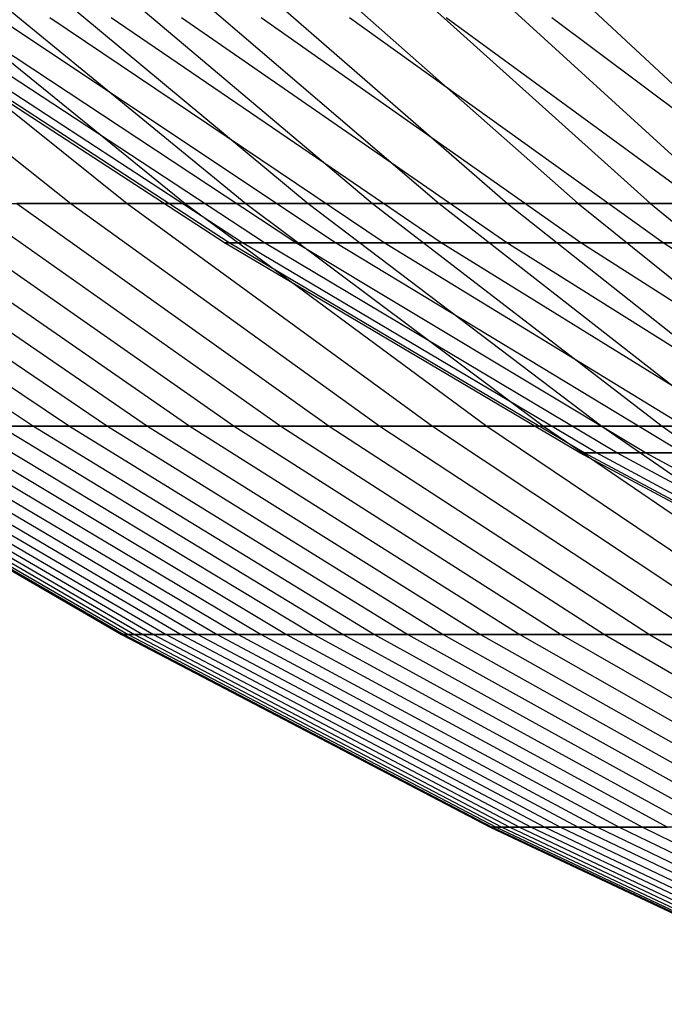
# Model space of a CAD drawing. Extents: x -125 to 125, y -143 to 0.
# Tile 25 of 241: x -29.52 to -25.63, y -137.69 to -131.74. Entities that reach past the tile are written whole.
import ezdxf

# ---------------------------------------------------------------- set-up
doc = ezdxf.new("R2010")
doc.units = 0
doc.header["$LTSCALE"] = 25.4
doc.layers.get('0').update_dxf_attribs({"linetype": 'CONTINUOUS'})

# ---------------------------------------------------------------- blocks, each defined once
blk = doc.blocks.new('NL2500026672_STL')
at = {"color": 0}
for p, q in [((-31.0281, -131.4158, 16.7693), (-29.2126, -132.8503, 15.7881)), ((-31.0281, -131.4158, 16.7693), (-29.2126, -132.8503, 15.7881)), ((-30.6676, -131.4158, -17.4197), (-28.8732, -132.8503, -16.4005)), ((-30.6676, -131.4158, -17.4197), (-28.8732, -132.8503, -16.4005)), ((-30.2936, -131.4158, 18.0624), (-28.521, -132.8503, 17.0056)), ((-30.2936, -131.4158, 18.0624), (-28.521, -132.8503, 17.0056)), ((-29.906, -131.4158, -18.6971), (-28.1561, -132.8503, -17.6031)), ((-29.906, -131.4158, -18.6971), (-28.1561, -132.8503, -17.6031)), ((-29.5052, -131.4158, 19.3235), (-27.7788, -132.8503, 18.1928)), ((-29.5052, -131.4158, 19.3235), (-27.7788, -132.8503, 18.1928)), ((-29.0912, -131.4158, -19.9412), (-27.389, -132.8503, -18.7744)), ((-29.0912, -131.4158, -19.9412), (-27.389, -132.8503, -18.7744)), ((-28.6644, -131.4158, 20.5501), (-26.9871, -132.8503, 19.3477)), ((-28.6644, -131.4158, 20.5501), (-26.9871, -132.8503, 19.3477)), ((-28.2247, -131.4158, -21.1499), (-26.5732, -132.8503, -19.9123)), ((-28.2247, -131.4158, -21.1499), (-26.5732, -132.8503, -19.9123)), ((-27.7725, -131.4158, 21.7402), (-26.1475, -132.8503, 20.4682)), ((-27.7725, -131.4158, 21.7402), (-26.1475, -132.8503, 20.4682)), ((-27.308, -131.4158, -22.3209), (-25.7102, -132.8503, -21.0149)), ((-27.308, -131.4158, -22.3209), (-25.7102, -132.8503, -21.0149)), ((-26.8314, -131.4158, 22.8917), (-25.2614, -132.8503, 21.5522)), ((-26.8314, -131.4158, 22.8917), (-25.2614, -132.8503, 21.5522)), ((-26.3428, -131.4158, -23.4523), (-24.8014, -132.8503, -22.08)), ((-26.3428, -131.4158, -23.4523), (-24.8014, -132.8503, -22.08)), ((-28.2838, -133.0879), (-30.3757, -131.7288)), ((-28.2838, -133.0879), (-30.3757, -131.7288)), ((-28.2568, -133.0879, 1.2337), (-30.3468, -131.7288, 1.325)), ((-28.2568, -133.0879, 1.2337), (-30.3468, -131.7288, 1.325)), ((-28.2568, -133.0879, -1.2337), (-30.3468, -131.7288, -1.325)), ((-28.2568, -133.0879, -1.2337), (-30.3468, -131.7288, -1.325)), ((-28.1761, -133.0879, 2.4651), (-30.2601, -131.7288, 2.6474)), ((-28.1761, -133.0879, 2.4651), (-30.2601, -131.7288, 2.6474)), ((-28.1761, -133.0879, -2.4651), (-30.2601, -131.7288, -2.6474)), ((-28.1761, -133.0879, -2.4651), (-30.2601, -131.7288, -2.6474)), ((-28.0418, -133.0879, 3.6918), (-30.1158, -131.7288, 3.9648)), ((-28.0418, -133.0879, 3.6918), (-30.1158, -131.7288, 3.9648)), ((-28.0418, -133.0879, -3.6918), (-30.1158, -131.7288, -3.9648)), ((-28.0418, -133.0879, -3.6918), (-30.1158, -131.7288, -3.9648)), ((-27.8541, -133.0879, 4.9114), (-29.9142, -131.7288, 5.2747)), ((-27.8541, -133.0879, 4.9114), (-29.9142, -131.7288, 5.2747)), ((-27.8541, -133.0879, -4.9114), (-29.9142, -131.7288, -5.2747)), ((-27.8541, -133.0879, -4.9114), (-29.9142, -131.7288, -5.2747)), ((-27.6133, -133.0879, 6.1217), (-29.6557, -131.7288, 6.5745)), ((-27.6133, -133.0879, 6.1217), (-29.6557, -131.7288, 6.5745)), ((-27.6133, -133.0879, -6.1217), (-29.6557, -131.7288, -6.5745)), ((-27.6133, -133.0879, -6.1217), (-29.6557, -131.7288, -6.5745)), ((-27.32, -133.0879, 7.3204), (-29.3407, -131.7288, 7.8618)), ((-27.32, -133.0879, 7.3204), (-29.3407, -131.7288, 7.8618)), ((-27.32, -133.0879, -7.3204), (-29.3407, -131.7288, -7.8618)), ((-27.32, -133.0879, -7.3204), (-29.3407, -131.7288, -7.8618)), ((-26.9747, -133.0879, 8.5051), (-28.9698, -131.7288, 9.1341)), ((-26.9747, -133.0879, 8.5051), (-28.9698, -131.7288, 9.1341)), ((-26.9747, -133.0879, -8.5051), (-28.9698, -131.7288, -9.1341)), ((-26.9747, -133.0879, -8.5051), (-28.9698, -131.7288, -9.1341)), ((-26.578, -133.0879, 9.6736), (-28.5438, -131.7288, 10.3891)), ((-26.578, -133.0879, 9.6736), (-28.5438, -131.7288, 10.3891)), ((-26.578, -133.0879, -9.6736), (-28.5438, -131.7288, -10.3891)), ((-26.578, -133.0879, -9.6736), (-28.5438, -131.7288, -10.3891)), ((-26.1308, -133.0879, 10.8237), (-28.0635, -131.7288, 11.6243)), ((-26.1308, -133.0879, 10.8237), (-28.0635, -131.7288, 11.6243)), ((-26.1308, -133.0879, -10.8237), (-28.0635, -131.7288, -11.6243)), ((-26.1308, -133.0879, -10.8237), (-28.0635, -131.7288, -11.6243)), ((-25.6338, -133.0879, 11.9532), (-27.5297, -131.7288, 12.8373)), ((-25.6338, -133.0879, 11.9532), (-27.5297, -131.7288, 12.8373)), ((-25.6338, -133.0879, -11.9532), (-27.5297, -131.7288, -12.8373)), ((-25.6338, -133.0879, -11.9532), (-27.5297, -131.7288, -12.8373)), ((-25.088, -133.0879, 13.06), (-26.9436, -131.7288, 14.0259)), ((-25.088, -133.0879, 13.06), (-26.9436, -131.7288, 14.0259)), ((-25.088, -133.0879, -13.06), (-26.9436, -131.7288, -14.0259)), ((-25.088, -133.0879, -13.06), (-26.9436, -131.7288, -14.0259)), ((-24.4944, -133.0879, 14.1419), (-26.3061, -131.7288, 15.1879)), ((-24.4944, -133.0879, 14.1419), (-26.3061, -131.7288, 15.1879)), ((-24.4944, -133.0879, -14.1419), (-26.3061, -131.7288, -15.1879)), ((-24.4944, -133.0879, -14.1419), (-26.3061, -131.7288, -15.1879)), ((-31.4484, -132.8503, 10.6599), (-29.4388, -134.1971, 9.9787)), ((-31.4484, -132.8503, 10.6599), (-29.4388, -134.1971, 9.9787)), ((-31.2167, -132.8503, -11.3206), (-29.2218, -134.1971, -10.5971)), ((-31.2167, -132.8503, -11.3206), (-29.2218, -134.1971, -10.5971)), ((-30.9711, -132.8503, 11.9762), (-28.9919, -134.1971, 11.2109)), ((-30.9711, -132.8503, 11.9762), (-28.9919, -134.1971, 11.2109)), ((-30.7117, -132.8503, -12.6265), (-28.7491, -134.1971, -11.8196)), ((-30.7117, -132.8503, -12.6265), (-28.7491, -134.1971, -11.8196)), ((-30.4387, -132.8503, 13.2712), (-28.4935, -134.1971, 12.4231)), ((-30.4387, -132.8503, 13.2712), (-28.4935, -134.1971, 12.4231)), ((-30.1521, -132.8503, -13.91), (-28.2253, -134.1971, -13.0211)), ((-30.1521, -132.8503, -13.91), (-28.2253, -134.1971, -13.0211)), ((-29.8522, -132.8503, 14.5426), (-29.2126, -132.8503, 15.7881)), ((-29.8522, -132.8503, 14.5426), (-29.2126, -132.8503, 15.7881)), ((-29.8522, -132.8503, 14.5426), (-27.9445, -134.1971, 13.6132)), ((-29.8522, -132.8503, 14.5426), (-27.9445, -134.1971, 13.6132)), ((-28.8732, -132.8503, -16.4005), (-29.5389, -132.8503, -15.1687)), ((-29.5389, -132.8503, -15.1687), (-27.6513, -134.1971, -14.1994)), ((-28.8732, -132.8503, -16.4005), (-29.5389, -132.8503, -15.1687)), ((-29.5389, -132.8503, -15.1687), (-27.6513, -134.1971, -14.1994)), ((-29.2126, -132.8503, 15.7881), (-28.521, -132.8503, 17.0056)), ((-29.2126, -132.8503, 15.7881), (-28.521, -132.8503, 17.0056)), ((-29.2126, -132.8503, 15.7881), (-27.3458, -134.1971, 14.7792)), ((-29.2126, -132.8503, 15.7881), (-27.3458, -134.1971, 14.7792)), ((-28.1561, -132.8503, -17.6031), (-28.8732, -132.8503, -16.4005)), ((-28.8732, -132.8503, -16.4005), (-27.0281, -134.1971, -15.3524)), ((-28.1561, -132.8503, -17.6031), (-28.8732, -132.8503, -16.4005)), ((-28.8732, -132.8503, -16.4005), (-27.0281, -134.1971, -15.3524)), ((-28.521, -132.8503, 17.0056), (-27.7788, -132.8503, 18.1928)), ((-28.521, -132.8503, 17.0056), (-27.7788, -132.8503, 18.1928)), ((-28.521, -132.8503, 17.0056), (-26.6984, -134.1971, 15.9188)), ((-28.521, -132.8503, 17.0056), (-26.6984, -134.1971, 15.9188)), ((-27.389, -132.8503, -18.7744), (-28.1561, -132.8503, -17.6031)), ((-28.1561, -132.8503, -17.6031), (-26.3569, -134.1971, -16.4782)), ((-27.389, -132.8503, -18.7744), (-28.1561, -132.8503, -17.6031)), ((-28.1561, -132.8503, -17.6031), (-26.3569, -134.1971, -16.4782)), ((-27.7788, -132.8503, 18.1928), (-26.9871, -132.8503, 19.3477)), ((-27.7788, -132.8503, 18.1928), (-26.9871, -132.8503, 19.3477)), ((-27.7788, -132.8503, 18.1928), (-26.0036, -134.1971, 17.0302)), ((-27.7788, -132.8503, 18.1928), (-26.0036, -134.1971, 17.0302)), ((-26.5732, -132.8503, -19.9123), (-27.389, -132.8503, -18.7744)), ((-27.389, -132.8503, -18.7744), (-25.6388, -134.1971, -17.5746)), ((-26.5732, -132.8503, -19.9123), (-27.389, -132.8503, -18.7744)), ((-27.389, -132.8503, -18.7744), (-25.6388, -134.1971, -17.5746)), ((-26.9871, -132.8503, 19.3477), (-26.1475, -132.8503, 20.4682)), ((-26.9871, -132.8503, 19.3477), (-26.1475, -132.8503, 20.4682)), ((-26.9871, -132.8503, 19.3477), (-25.2625, -134.1971, 18.1113)), ((-26.9871, -132.8503, 19.3477), (-25.2625, -134.1971, 18.1113)), ((-25.7102, -132.8503, -21.0149), (-26.5732, -132.8503, -19.9123)), ((-26.5732, -132.8503, -19.9123), (-24.8751, -134.1971, -18.6399)), ((-25.7102, -132.8503, -21.0149), (-26.5732, -132.8503, -19.9123)), ((-26.5732, -132.8503, -19.9123), (-24.8751, -134.1971, -18.6399)), ((-26.1475, -132.8503, 20.4682), (-25.2614, -132.8503, 21.5522)), ((-26.1475, -132.8503, 20.4682), (-25.2614, -132.8503, 21.5522)), ((-26.1475, -132.8503, 20.4682), (-24.4766, -134.1971, 19.1602)), ((-26.1475, -132.8503, 20.4682), (-24.4766, -134.1971, 19.1602)), ((-24.8014, -132.8503, -22.08), (-25.7102, -132.8503, -21.0149)), ((-25.7102, -132.8503, -21.0149), (-24.0672, -134.1971, -19.6719)), ((-24.8014, -132.8503, -22.08), (-25.7102, -132.8503, -21.0149)), ((-25.7102, -132.8503, -21.0149), (-24.0672, -134.1971, -19.6719)), ((-28.2568, -133.0879, 1.2337), (-28.2838, -133.0879)), ((-26.1362, -134.3573), (-28.2838, -133.0879)), ((-28.2568, -133.0879, 1.2337), (-28.2838, -133.0879)), ((-28.2838, -133.0879), (-28.2568, -133.0879, -1.2337)), ((-26.1362, -134.3573), (-28.2838, -133.0879)), ((-28.2838, -133.0879), (-28.2568, -133.0879, -1.2337)), ((-28.1761, -133.0879, 2.4651), (-28.2568, -133.0879, 1.2337)), ((-26.1113, -134.3573, 1.14), (-28.2568, -133.0879, 1.2337)), ((-28.1761, -133.0879, 2.4651), (-28.2568, -133.0879, 1.2337)), ((-26.1113, -134.3573, 1.14), (-28.2568, -133.0879, 1.2337)), ((-26.1113, -134.3573, -1.14), (-28.2568, -133.0879, -1.2337)), ((-28.2568, -133.0879, -1.2337), (-28.1761, -133.0879, -2.4651)), ((-26.1113, -134.3573, -1.14), (-28.2568, -133.0879, -1.2337)), ((-28.2568, -133.0879, -1.2337), (-28.1761, -133.0879, -2.4651)), ((-28.0418, -133.0879, 3.6918), (-28.1761, -133.0879, 2.4651)), ((-26.0368, -134.3573, 2.2779), (-28.1761, -133.0879, 2.4651)), ((-28.0418, -133.0879, 3.6918), (-28.1761, -133.0879, 2.4651)), ((-26.0368, -134.3573, 2.2779), (-28.1761, -133.0879, 2.4651)), ((-26.0368, -134.3573, -2.2779), (-28.1761, -133.0879, -2.4651)), ((-28.1761, -133.0879, -2.4651), (-28.0418, -133.0879, -3.6918)), ((-26.0368, -134.3573, -2.2779), (-28.1761, -133.0879, -2.4651)), ((-28.1761, -133.0879, -2.4651), (-28.0418, -133.0879, -3.6918)), ((-27.8541, -133.0879, 4.9114), (-28.0418, -133.0879, 3.6918)), ((-25.9126, -134.3573, 3.4115), (-28.0418, -133.0879, 3.6918)), ((-27.8541, -133.0879, 4.9114), (-28.0418, -133.0879, 3.6918)), ((-25.9126, -134.3573, 3.4115), (-28.0418, -133.0879, 3.6918)), ((-25.9126, -134.3573, -3.4115), (-28.0418, -133.0879, -3.6918)), ((-28.0418, -133.0879, -3.6918), (-27.8541, -133.0879, -4.9114)), ((-25.9126, -134.3573, -3.4115), (-28.0418, -133.0879, -3.6918)), ((-28.0418, -133.0879, -3.6918), (-27.8541, -133.0879, -4.9114)), ((-27.6133, -133.0879, 6.1217), (-27.8541, -133.0879, 4.9114)), ((-25.7392, -134.3573, 4.5385), (-27.8541, -133.0879, 4.9114)), ((-27.6133, -133.0879, 6.1217), (-27.8541, -133.0879, 4.9114)), ((-25.7392, -134.3573, 4.5385), (-27.8541, -133.0879, 4.9114)), ((-25.7392, -134.3573, -4.5385), (-27.8541, -133.0879, -4.9114)), ((-27.8541, -133.0879, -4.9114), (-27.6133, -133.0879, -6.1217)), ((-25.7392, -134.3573, -4.5385), (-27.8541, -133.0879, -4.9114)), ((-27.8541, -133.0879, -4.9114), (-27.6133, -133.0879, -6.1217)), ((-27.32, -133.0879, 7.3204), (-27.6133, -133.0879, 6.1217)), ((-25.5167, -134.3573, 5.6569), (-27.6133, -133.0879, 6.1217)), ((-27.32, -133.0879, 7.3204), (-27.6133, -133.0879, 6.1217)), ((-25.5167, -134.3573, 5.6569), (-27.6133, -133.0879, 6.1217)), ((-25.5167, -134.3573, -5.6569), (-27.6133, -133.0879, -6.1217)), ((-27.6133, -133.0879, -6.1217), (-27.32, -133.0879, -7.3204)), ((-25.5167, -134.3573, -5.6569), (-27.6133, -133.0879, -6.1217)), ((-27.6133, -133.0879, -6.1217), (-27.32, -133.0879, -7.3204)), ((-26.9747, -133.0879, 8.5051), (-27.32, -133.0879, 7.3204)), ((-25.2457, -134.3573, 6.7646), (-27.32, -133.0879, 7.3204)), ((-26.9747, -133.0879, 8.5051), (-27.32, -133.0879, 7.3204)), ((-25.2457, -134.3573, 6.7646), (-27.32, -133.0879, 7.3204)), ((-25.2457, -134.3573, -6.7646), (-27.32, -133.0879, -7.3204)), ((-27.32, -133.0879, -7.3204), (-26.9747, -133.0879, -8.5051)), ((-25.2457, -134.3573, -6.7646), (-27.32, -133.0879, -7.3204)), ((-27.32, -133.0879, -7.3204), (-26.9747, -133.0879, -8.5051)), ((-26.578, -133.0879, 9.6736), (-26.9747, -133.0879, 8.5051)), ((-24.9266, -134.3573, 7.8593), (-26.9747, -133.0879, 8.5051)), ((-26.578, -133.0879, 9.6736), (-26.9747, -133.0879, 8.5051)), ((-24.9266, -134.3573, 7.8593), (-26.9747, -133.0879, 8.5051)), ((-24.9266, -134.3573, -7.8593), (-26.9747, -133.0879, -8.5051)), ((-26.9747, -133.0879, -8.5051), (-26.578, -133.0879, -9.6736)), ((-24.9266, -134.3573, -7.8593), (-26.9747, -133.0879, -8.5051)), ((-26.9747, -133.0879, -8.5051), (-26.578, -133.0879, -9.6736)), ((-26.1308, -133.0879, 10.8237), (-26.578, -133.0879, 9.6736)), ((-24.56, -134.3573, 8.9391), (-26.578, -133.0879, 9.6736)), ((-26.1308, -133.0879, 10.8237), (-26.578, -133.0879, 9.6736)), ((-24.56, -134.3573, 8.9391), (-26.578, -133.0879, 9.6736)), ((-24.56, -134.3573, -8.9391), (-26.578, -133.0879, -9.6736)), ((-26.578, -133.0879, -9.6736), (-26.1308, -133.0879, -10.8237)), ((-24.56, -134.3573, -8.9391), (-26.578, -133.0879, -9.6736)), ((-26.578, -133.0879, -9.6736), (-26.1308, -133.0879, -10.8237)), ((-25.6338, -133.0879, 11.9532), (-26.1308, -133.0879, 10.8237)), ((-24.1467, -134.3573, 10.0019), (-26.1308, -133.0879, 10.8237)), ((-25.6338, -133.0879, 11.9532), (-26.1308, -133.0879, 10.8237)), ((-24.1467, -134.3573, 10.0019), (-26.1308, -133.0879, 10.8237)), ((-24.1467, -134.3573, -10.0019), (-26.1308, -133.0879, -10.8237)), ((-26.1308, -133.0879, -10.8237), (-25.6338, -133.0879, -11.9532)), ((-24.1467, -134.3573, -10.0019), (-26.1308, -133.0879, -10.8237)), ((-26.1308, -133.0879, -10.8237), (-25.6338, -133.0879, -11.9532)), ((-25.088, -133.0879, 13.06), (-25.6338, -133.0879, 11.9532)), ((-23.6875, -134.3573, 11.0456), (-25.6338, -133.0879, 11.9532)), ((-25.088, -133.0879, 13.06), (-25.6338, -133.0879, 11.9532)), ((-23.6875, -134.3573, 11.0456), (-25.6338, -133.0879, 11.9532)), ((-23.6875, -134.3573, -11.0456), (-25.6338, -133.0879, -11.9532)), ((-25.6338, -133.0879, -11.9532), (-25.088, -133.0879, -13.06)), ((-23.6875, -134.3573, -11.0456), (-25.6338, -133.0879, -11.9532)), ((-25.6338, -133.0879, -11.9532), (-25.088, -133.0879, -13.06)), ((-31.0823, -134.1971, -0.3277), (-28.9059, -135.4539, -0.3047)), ((-31.0823, -134.1971, -0.3277), (-28.9059, -135.4539, -0.3047)), ((-31.0684, -134.1971, 0.9829), (-28.893, -135.4539, 0.9141)), ((-31.0684, -134.1971, 0.9829), (-28.893, -135.4539, 0.9141)), ((-31.0408, -134.1971, -1.6377), (-28.8673, -135.4539, -1.523)), ((-31.0408, -134.1971, -1.6377), (-28.8673, -135.4539, -1.523)), ((-30.9994, -134.1971, 2.2918), (-28.8288, -135.4539, 2.1313)), ((-30.9994, -134.1971, 2.2918), (-28.8288, -135.4539, 2.1313)), ((-30.9442, -134.1971, -2.9448), (-28.7774, -135.4539, -2.7386)), ((-30.9442, -134.1971, -2.9448), (-28.7774, -135.4539, -2.7386)), ((-30.8752, -134.1971, 3.5966), (-28.7133, -135.4539, 3.3447)), ((-30.8752, -134.1971, 3.5966), (-28.7133, -135.4539, 3.3447)), ((-30.7925, -134.1971, -4.2467), (-28.6364, -135.4539, -3.9494)), ((-30.7925, -134.1971, -4.2467), (-28.6364, -135.4539, -3.9494)), ((-30.6962, -134.1971, 4.895), (-28.5468, -135.4539, 4.5522)), ((-30.6962, -134.1971, 4.895), (-28.5468, -135.4539, 4.5522)), ((-30.5861, -134.1971, -5.541), (-28.4445, -135.4539, -5.1531)), ((-30.5861, -134.1971, -5.541), (-28.4445, -135.4539, -5.1531)), ((-30.4625, -134.1971, 6.1847), (-28.3295, -135.4539, 5.7516)), ((-30.4625, -134.1971, 6.1847), (-28.3295, -135.4539, 5.7516)), ((-30.3253, -134.1971, -6.8255), (-28.2019, -135.4539, -6.3476)), ((-30.3253, -134.1971, -6.8255), (-28.2019, -135.4539, -6.3476)), ((-30.1747, -134.1971, 7.4634), (-28.0618, -135.4539, 6.9408)), ((-30.1747, -134.1971, 7.4634), (-28.0618, -135.4539, 6.9408)), ((-30.0107, -134.1971, -8.0979), (-27.9093, -135.4539, -7.5309)), ((-30.0107, -134.1971, -8.0979), (-27.9093, -135.4539, -7.5309)), ((-29.8333, -134.1971, 8.7288), (-29.4388, -134.1971, 9.9787)), ((-29.8333, -134.1971, 8.7288), (-29.4388, -134.1971, 9.9787)), ((-29.8333, -134.1971, 8.7288), (-27.7443, -135.4539, 8.1176)), ((-29.8333, -134.1971, 8.7288), (-27.7443, -135.4539, 8.1176)), ((-29.2218, -134.1971, -10.5971), (-29.6426, -134.1971, -9.3558)), ((-29.6426, -134.1971, -9.3558), (-27.567, -135.4539, -8.7007)), ((-29.2218, -134.1971, -10.5971), (-29.6426, -134.1971, -9.3558)), ((-29.6426, -134.1971, -9.3558), (-27.567, -135.4539, -8.7007)), ((-29.4388, -134.1971, 9.9787), (-28.9919, -134.1971, 11.2109)), ((-29.4388, -134.1971, 9.9787), (-28.9919, -134.1971, 11.2109)), ((-29.4388, -134.1971, 9.9787), (-27.3774, -135.4539, 9.28)), ((-29.4388, -134.1971, 9.9787), (-27.3774, -135.4539, 9.28)), ((-28.7491, -134.1971, -11.8196), (-29.2218, -134.1971, -10.5971)), ((-29.2218, -134.1971, -10.5971), (-27.1757, -135.4539, -9.8551)), ((-28.7491, -134.1971, -11.8196), (-29.2218, -134.1971, -10.5971)), ((-29.2218, -134.1971, -10.5971), (-27.1757, -135.4539, -9.8551)), ((-28.9919, -134.1971, 11.2109), (-28.4935, -134.1971, 12.4231)), ((-28.9919, -134.1971, 11.2109), (-28.4935, -134.1971, 12.4231)), ((-28.9919, -134.1971, 11.2109), (-26.9619, -135.4539, 10.4259)), ((-28.9919, -134.1971, 11.2109), (-26.9619, -135.4539, 10.4259)), ((-28.2253, -134.1971, -13.0211), (-28.7491, -134.1971, -11.8196)), ((-28.7491, -134.1971, -11.8196), (-26.7361, -135.4539, -10.992)), ((-28.2253, -134.1971, -13.0211), (-28.7491, -134.1971, -11.8196)), ((-28.7491, -134.1971, -11.8196), (-26.7361, -135.4539, -10.992)), ((-28.4935, -134.1971, 12.4231), (-27.9445, -134.1971, 13.6132)), ((-28.4935, -134.1971, 12.4231), (-27.9445, -134.1971, 13.6132)), ((-28.4935, -134.1971, 12.4231), (-26.4984, -135.4539, 11.5532)), ((-28.4935, -134.1971, 12.4231), (-26.4984, -135.4539, 11.5532)), ((-27.6513, -134.1971, -14.1994), (-28.2253, -134.1971, -13.0211)), ((-28.2253, -134.1971, -13.0211), (-26.2489, -135.4539, -12.1093)), ((-27.6513, -134.1971, -14.1994), (-28.2253, -134.1971, -13.0211)), ((-28.2253, -134.1971, -13.0211), (-26.2489, -135.4539, -12.1093)), ((-27.9445, -134.1971, 13.6132), (-27.3458, -134.1971, 14.7792)), ((-27.9445, -134.1971, 13.6132), (-27.3458, -134.1971, 14.7792)), ((-27.9445, -134.1971, 13.6132), (-25.9878, -135.4539, 12.66)), ((-27.9445, -134.1971, 13.6132), (-25.9878, -135.4539, 12.66)), ((-27.0281, -134.1971, -15.3524), (-27.6513, -134.1971, -14.1994)), ((-27.6513, -134.1971, -14.1994), (-25.7151, -135.4539, -13.2051)), ((-27.0281, -134.1971, -15.3524), (-27.6513, -134.1971, -14.1994)), ((-27.6513, -134.1971, -14.1994), (-25.7151, -135.4539, -13.2051)), ((-27.3458, -134.1971, 14.7792), (-26.6984, -134.1971, 15.9188)), ((-27.3458, -134.1971, 14.7792), (-26.6984, -134.1971, 15.9188)), ((-27.3458, -134.1971, 14.7792), (-25.431, -135.4539, 13.7443)), ((-27.3458, -134.1971, 14.7792), (-25.431, -135.4539, 13.7443)), ((-26.3569, -134.1971, -16.4782), (-27.0281, -134.1971, -15.3524)), ((-27.0281, -134.1971, -15.3524), (-25.1356, -135.4539, -14.2774)), ((-26.3569, -134.1971, -16.4782), (-27.0281, -134.1971, -15.3524)), ((-27.0281, -134.1971, -15.3524), (-25.1356, -135.4539, -14.2774)), ((-26.6984, -134.1971, 15.9188), (-26.0036, -134.1971, 17.0302)), ((-26.6984, -134.1971, 15.9188), (-26.0036, -134.1971, 17.0302)), ((-26.6984, -134.1971, 15.9188), (-24.829, -135.4539, 14.8042)), ((-26.6984, -134.1971, 15.9188), (-24.829, -135.4539, 14.8042)), ((-25.6388, -134.1971, -17.5746), (-26.3569, -134.1971, -16.4782)), ((-26.3569, -134.1971, -16.4782), (-24.5113, -135.4539, -15.3244)), ((-25.6388, -134.1971, -17.5746), (-26.3569, -134.1971, -16.4782)), ((-26.3569, -134.1971, -16.4782), (-24.5113, -135.4539, -15.3244)), ((-26.0036, -134.1971, 17.0302), (-25.2625, -134.1971, 18.1113)), ((-26.0036, -134.1971, 17.0302), (-25.2625, -134.1971, 18.1113)), ((-26.0036, -134.1971, 17.0302), (-24.1828, -135.4539, 15.8377)), ((-26.0036, -134.1971, 17.0302), (-24.1828, -135.4539, 15.8377)), ((-24.8751, -134.1971, -18.6399), (-25.6388, -134.1971, -17.5746)), ((-25.6388, -134.1971, -17.5746), (-23.8435, -135.4539, -16.3441)), ((-24.8751, -134.1971, -18.6399), (-25.6388, -134.1971, -17.5746)), ((-25.6388, -134.1971, -17.5746), (-23.8435, -135.4539, -16.3441)), ((-26.1113, -134.3573, 1.14), (-26.1362, -134.3573)), ((-23.937, -135.5347), (-26.1362, -134.3573)), ((-26.1113, -134.3573, 1.14), (-26.1362, -134.3573)), ((-26.1362, -134.3573), (-26.1113, -134.3573, -1.14)), ((-23.937, -135.5347), (-26.1362, -134.3573)), ((-26.1362, -134.3573), (-26.1113, -134.3573, -1.14)), ((-26.0368, -134.3573, 2.2779), (-26.1113, -134.3573, 1.14)), ((-23.9142, -135.5347, 1.0441), (-26.1113, -134.3573, 1.14)), ((-26.0368, -134.3573, 2.2779), (-26.1113, -134.3573, 1.14)), ((-23.9142, -135.5347, 1.0441), (-26.1113, -134.3573, 1.14)), ((-23.9142, -135.5347, -1.0441), (-26.1113, -134.3573, -1.14)), ((-26.1113, -134.3573, -1.14), (-26.0368, -134.3573, -2.2779)), ((-23.9142, -135.5347, -1.0441), (-26.1113, -134.3573, -1.14)), ((-26.1113, -134.3573, -1.14), (-26.0368, -134.3573, -2.2779)), ((-25.9126, -134.3573, 3.4115), (-26.0368, -134.3573, 2.2779)), ((-23.8459, -135.5347, 2.0862), (-26.0368, -134.3573, 2.2779)), ((-25.9126, -134.3573, 3.4115), (-26.0368, -134.3573, 2.2779)), ((-23.8459, -135.5347, 2.0862), (-26.0368, -134.3573, 2.2779)), ((-23.8459, -135.5347, -2.0862), (-26.0368, -134.3573, -2.2779)), ((-26.0368, -134.3573, -2.2779), (-25.9126, -134.3573, -3.4115)), ((-23.8459, -135.5347, -2.0862), (-26.0368, -134.3573, -2.2779)), ((-26.0368, -134.3573, -2.2779), (-25.9126, -134.3573, -3.4115)), ((-25.7392, -134.3573, 4.5385), (-25.9126, -134.3573, 3.4115)), ((-23.7322, -135.5347, 3.1244), (-25.9126, -134.3573, 3.4115)), ((-25.7392, -134.3573, 4.5385), (-25.9126, -134.3573, 3.4115)), ((-23.7322, -135.5347, 3.1244), (-25.9126, -134.3573, 3.4115)), ((-23.7322, -135.5347, -3.1244), (-25.9126, -134.3573, -3.4115)), ((-25.9126, -134.3573, -3.4115), (-25.7392, -134.3573, -4.5385)), ((-23.7322, -135.5347, -3.1244), (-25.9126, -134.3573, -3.4115)), ((-25.9126, -134.3573, -3.4115), (-25.7392, -134.3573, -4.5385)), ((-25.5167, -134.3573, 5.6569), (-25.7392, -134.3573, 4.5385)), ((-23.5733, -135.5347, 4.1566), (-25.7392, -134.3573, 4.5385)), ((-25.5167, -134.3573, 5.6569), (-25.7392, -134.3573, 4.5385)), ((-23.5733, -135.5347, 4.1566), (-25.7392, -134.3573, 4.5385)), ((-23.5733, -135.5347, -4.1566), (-25.7392, -134.3573, -4.5385)), ((-25.7392, -134.3573, -4.5385), (-25.5167, -134.3573, -5.6569)), ((-23.5733, -135.5347, -4.1566), (-25.7392, -134.3573, -4.5385)), ((-25.7392, -134.3573, -4.5385), (-25.5167, -134.3573, -5.6569)), ((-28.9059, -135.4539, -0.3047), (-28.893, -135.4539, 0.9141)), ((-28.8673, -135.4539, -1.523), (-28.9059, -135.4539, -0.3047)), ((-28.9059, -135.4539, -0.3047), (-28.893, -135.4539, 0.9141)), ((-28.9059, -135.4539, -0.3047), (-26.6787, -136.6184, -0.2813)), ((-28.8673, -135.4539, -1.523), (-28.9059, -135.4539, -0.3047)), ((-28.9059, -135.4539, -0.3047), (-26.6787, -136.6184, -0.2813)), ((-28.893, -135.4539, 0.9141), (-28.8288, -135.4539, 2.1313)), ((-28.893, -135.4539, 0.9141), (-28.8288, -135.4539, 2.1313)), ((-28.893, -135.4539, 0.9141), (-26.6669, -136.6184, 0.8437)), ((-28.893, -135.4539, 0.9141), (-26.6669, -136.6184, 0.8437)), ((-28.7774, -135.4539, -2.7386), (-28.8673, -135.4539, -1.523)), ((-28.8673, -135.4539, -1.523), (-26.6432, -136.6184, -1.4057)), ((-28.7774, -135.4539, -2.7386), (-28.8673, -135.4539, -1.523)), ((-28.8673, -135.4539, -1.523), (-26.6432, -136.6184, -1.4057)), ((-28.8288, -135.4539, 2.1313), (-28.7133, -135.4539, 3.3447)), ((-28.8288, -135.4539, 2.1313), (-28.7133, -135.4539, 3.3447)), ((-28.8288, -135.4539, 2.1313), (-26.6076, -136.6184, 1.9671)), ((-28.8288, -135.4539, 2.1313), (-26.6076, -136.6184, 1.9671)), ((-28.6364, -135.4539, -3.9494), (-28.7774, -135.4539, -2.7386)), ((-28.7774, -135.4539, -2.7386), (-26.5602, -136.6184, -2.5276)), ((-28.6364, -135.4539, -3.9494), (-28.7774, -135.4539, -2.7386)), ((-28.7774, -135.4539, -2.7386), (-26.5602, -136.6184, -2.5276)), ((-28.7133, -135.4539, 3.3447), (-28.5468, -135.4539, 4.5522)), ((-28.7133, -135.4539, 3.3447), (-28.5468, -135.4539, 4.5522)), ((-28.7133, -135.4539, 3.3447), (-26.501, -136.6184, 3.087)), ((-28.7133, -135.4539, 3.3447), (-26.501, -136.6184, 3.087)), ((-28.4445, -135.4539, -5.1531), (-28.6364, -135.4539, -3.9494)), ((-28.6364, -135.4539, -3.9494), (-26.43, -136.6184, -3.6451)), ((-28.4445, -135.4539, -5.1531), (-28.6364, -135.4539, -3.9494)), ((-28.6364, -135.4539, -3.9494), (-26.43, -136.6184, -3.6451)), ((-28.5468, -135.4539, 4.5522), (-28.3295, -135.4539, 5.7516)), ((-28.5468, -135.4539, 4.5522), (-28.3295, -135.4539, 5.7516)), ((-28.5468, -135.4539, 4.5522), (-26.3473, -136.6184, 4.2015)), ((-28.5468, -135.4539, 4.5522), (-26.3473, -136.6184, 4.2015)), ((-28.2019, -135.4539, -6.3476), (-28.4445, -135.4539, -5.1531)), ((-28.4445, -135.4539, -5.1531), (-26.2529, -136.6184, -4.756)), ((-28.2019, -135.4539, -6.3476), (-28.4445, -135.4539, -5.1531)), ((-28.4445, -135.4539, -5.1531), (-26.2529, -136.6184, -4.756)), ((-28.3295, -135.4539, 5.7516), (-28.0618, -135.4539, 6.9408)), ((-28.3295, -135.4539, 5.7516), (-28.0618, -135.4539, 6.9408)), ((-28.3295, -135.4539, 5.7516), (-26.1468, -136.6184, 5.3085)), ((-28.3295, -135.4539, 5.7516), (-26.1468, -136.6184, 5.3085)), ((-27.9093, -135.4539, -7.5309), (-28.2019, -135.4539, -6.3476)), ((-28.2019, -135.4539, -6.3476), (-26.029, -136.6184, -5.8585)), ((-27.9093, -135.4539, -7.5309), (-28.2019, -135.4539, -6.3476)), ((-28.2019, -135.4539, -6.3476), (-26.029, -136.6184, -5.8585)), ((-28.0618, -135.4539, 6.9408), (-27.7443, -135.4539, 8.1176)), ((-28.0618, -135.4539, 6.9408), (-27.7443, -135.4539, 8.1176)), ((-28.0618, -135.4539, 6.9408), (-25.8997, -136.6184, 6.406)), ((-28.0618, -135.4539, 6.9408), (-25.8997, -136.6184, 6.406)), ((-27.567, -135.4539, -8.7007), (-27.9093, -135.4539, -7.5309)), ((-27.9093, -135.4539, -7.5309), (-25.7589, -136.6184, -6.9506)), ((-27.567, -135.4539, -8.7007), (-27.9093, -135.4539, -7.5309)), ((-27.9093, -135.4539, -7.5309), (-25.7589, -136.6184, -6.9506)), ((-27.7443, -135.4539, 8.1176), (-27.3774, -135.4539, 9.28)), ((-27.7443, -135.4539, 8.1176), (-27.3774, -135.4539, 9.28)), ((-27.7443, -135.4539, 8.1176), (-25.6067, -136.6184, 7.4921)), ((-27.7443, -135.4539, 8.1176), (-25.6067, -136.6184, 7.4921)), ((-27.1757, -135.4539, -9.8551), (-27.567, -135.4539, -8.7007)), ((-27.567, -135.4539, -8.7007), (-25.443, -136.6184, -8.0303)), ((-27.1757, -135.4539, -9.8551), (-27.567, -135.4539, -8.7007)), ((-27.567, -135.4539, -8.7007), (-25.443, -136.6184, -8.0303)), ((-27.3774, -135.4539, 9.28), (-26.9619, -135.4539, 10.4259)), ((-27.3774, -135.4539, 9.28), (-26.9619, -135.4539, 10.4259)), ((-27.3774, -135.4539, 9.28), (-25.2681, -136.6184, 8.565)), ((-27.3774, -135.4539, 9.28), (-25.2681, -136.6184, 8.565)), ((-26.7361, -135.4539, -10.992), (-27.1757, -135.4539, -9.8551)), ((-27.1757, -135.4539, -9.8551), (-25.0819, -136.6184, -9.0958)), ((-26.7361, -135.4539, -10.992), (-27.1757, -135.4539, -9.8551)), ((-27.1757, -135.4539, -9.8551), (-25.0819, -136.6184, -9.0958)), ((-26.9619, -135.4539, 10.4259), (-26.4984, -135.4539, 11.5532)), ((-26.9619, -135.4539, 10.4259), (-26.4984, -135.4539, 11.5532)), ((-26.9619, -135.4539, 10.4259), (-24.8845, -136.6184, 9.6226)), ((-26.9619, -135.4539, 10.4259), (-24.8845, -136.6184, 9.6226)), ((-26.2489, -135.4539, -12.1093), (-26.7361, -135.4539, -10.992)), ((-26.7361, -135.4539, -10.992), (-24.6761, -136.6184, -10.1451)), ((-26.2489, -135.4539, -12.1093), (-26.7361, -135.4539, -10.992)), ((-26.7361, -135.4539, -10.992), (-24.6761, -136.6184, -10.1451)), ((-26.4984, -135.4539, 11.5532), (-25.9878, -135.4539, 12.66)), ((-26.4984, -135.4539, 11.5532), (-25.9878, -135.4539, 12.66)), ((-26.4984, -135.4539, 11.5532), (-24.4568, -136.6184, 10.6631)), ((-26.4984, -135.4539, 11.5532), (-24.4568, -136.6184, 10.6631)), ((-25.7151, -135.4539, -13.2051), (-26.2489, -135.4539, -12.1093)), ((-26.2489, -135.4539, -12.1093), (-24.2265, -136.6184, -11.1763)), ((-25.7151, -135.4539, -13.2051), (-26.2489, -135.4539, -12.1093)), ((-26.2489, -135.4539, -12.1093), (-24.2265, -136.6184, -11.1763)), ((-25.9878, -135.4539, 12.66), (-25.431, -135.4539, 13.7443)), ((-25.9878, -135.4539, 12.66), (-25.431, -135.4539, 13.7443)), ((-25.9878, -135.4539, 12.66), (-23.9855, -136.6184, 11.6846)), ((-25.9878, -135.4539, 12.66), (-23.9855, -136.6184, 11.6846)), ((-25.1356, -135.4539, -14.2774), (-25.7151, -135.4539, -13.2051)), ((-25.7151, -135.4539, -13.2051), (-23.7338, -136.6184, -12.1877)), ((-25.1356, -135.4539, -14.2774), (-25.7151, -135.4539, -13.2051)), ((-25.7151, -135.4539, -13.2051), (-23.7338, -136.6184, -12.1877)), ((-26.6787, -136.6184, -0.2813), (-26.6669, -136.6184, 0.8437)), ((-26.6432, -136.6184, -1.4057), (-26.6787, -136.6184, -0.2813)), ((-26.6787, -136.6184, -0.2813), (-26.6669, -136.6184, 0.8437)), ((-26.6787, -136.6184, -0.2813), (-24.4048, -137.6886, -0.2573)), ((-26.6432, -136.6184, -1.4057), (-26.6787, -136.6184, -0.2813)), ((-26.6787, -136.6184, -0.2813), (-24.4048, -137.6886, -0.2573)), ((-26.6669, -136.6184, 0.8437), (-26.6076, -136.6184, 1.9671)), ((-26.6669, -136.6184, 0.8437), (-26.6076, -136.6184, 1.9671)), ((-26.6669, -136.6184, 0.8437), (-24.3939, -137.6886, 0.7718)), ((-26.6669, -136.6184, 0.8437), (-24.3939, -137.6886, 0.7718)), ((-26.5602, -136.6184, -2.5276), (-26.6432, -136.6184, -1.4057)), ((-26.6432, -136.6184, -1.4057), (-24.3722, -137.6886, -1.2859)), ((-26.5602, -136.6184, -2.5276), (-26.6432, -136.6184, -1.4057)), ((-26.6432, -136.6184, -1.4057), (-24.3722, -137.6886, -1.2859)), ((-26.6076, -136.6184, 1.9671), (-26.501, -136.6184, 3.087)), ((-26.6076, -136.6184, 1.9671), (-26.501, -136.6184, 3.087)), ((-26.6076, -136.6184, 1.9671), (-24.3397, -137.6886, 1.7994)), ((-26.6076, -136.6184, 1.9671), (-24.3397, -137.6886, 1.7994)), ((-26.43, -136.6184, -3.6451), (-26.5602, -136.6184, -2.5276)), ((-26.5602, -136.6184, -2.5276), (-24.2964, -137.6886, -2.3122)), ((-26.43, -136.6184, -3.6451), (-26.5602, -136.6184, -2.5276)), ((-26.5602, -136.6184, -2.5276), (-24.2964, -137.6886, -2.3122)), ((-26.501, -136.6184, 3.087), (-26.3473, -136.6184, 4.2015)), ((-26.501, -136.6184, 3.087), (-26.3473, -136.6184, 4.2015)), ((-26.501, -136.6184, 3.087), (-24.2422, -137.6886, 2.8239)), ((-26.501, -136.6184, 3.087), (-24.2422, -137.6886, 2.8239)), ((-26.2529, -136.6184, -4.756), (-26.43, -136.6184, -3.6451)), ((-26.43, -136.6184, -3.6451), (-24.1773, -137.6886, -3.3344)), ((-26.2529, -136.6184, -4.756), (-26.43, -136.6184, -3.6451)), ((-26.43, -136.6184, -3.6451), (-24.1773, -137.6886, -3.3344)), ((-26.3473, -136.6184, 4.2015), (-26.1468, -136.6184, 5.3085)), ((-26.3473, -136.6184, 4.2015), (-26.1468, -136.6184, 5.3085)), ((-26.3473, -136.6184, 4.2015), (-24.1016, -137.6886, 3.8434)), ((-26.3473, -136.6184, 4.2015), (-24.1016, -137.6886, 3.8434)), ((-26.029, -136.6184, -5.8585), (-26.2529, -136.6184, -4.756)), ((-26.2529, -136.6184, -4.756), (-24.0152, -137.6886, -4.3507)), ((-26.029, -136.6184, -5.8585), (-26.2529, -136.6184, -4.756)), ((-26.2529, -136.6184, -4.756), (-24.0152, -137.6886, -4.3507)), ((-26.1468, -136.6184, 5.3085), (-25.8997, -136.6184, 6.406)), ((-26.1468, -136.6184, 5.3085), (-25.8997, -136.6184, 6.406)), ((-26.1468, -136.6184, 5.3085), (-23.9182, -137.6886, 4.856)), ((-26.1468, -136.6184, 5.3085), (-23.9182, -137.6886, 4.856)), ((-25.7589, -136.6184, -6.9506), (-26.029, -136.6184, -5.8585)), ((-26.029, -136.6184, -5.8585), (-23.8105, -137.6886, -5.3592)), ((-25.7589, -136.6184, -6.9506), (-26.029, -136.6184, -5.8585)), ((-26.029, -136.6184, -5.8585), (-23.8105, -137.6886, -5.3592)), ((-25.8997, -136.6184, 6.406), (-25.6067, -136.6184, 7.4921)), ((-25.8997, -136.6184, 6.406), (-25.6067, -136.6184, 7.4921)), ((-25.8997, -136.6184, 6.406), (-23.6922, -137.6886, 5.86)), ((-25.8997, -136.6184, 6.406), (-23.6922, -137.6886, 5.86)), ((-25.443, -136.6184, -8.0303), (-25.7589, -136.6184, -6.9506)), ((-25.7589, -136.6184, -6.9506), (-23.5634, -137.6886, -6.3582)), ((-25.443, -136.6184, -8.0303), (-25.7589, -136.6184, -6.9506)), ((-25.7589, -136.6184, -6.9506), (-23.5634, -137.6886, -6.3582))]:
    blk.add_line(p, q, dxfattribs=at)

msp = doc.modelspace()

# ---------------------------------------------------------------- block references
at = {"color": 253}
msp.add_blockref('NL2500026672_STL', (0, 0), dxfattribs=at)

doc.saveas('drawing.dxf')
